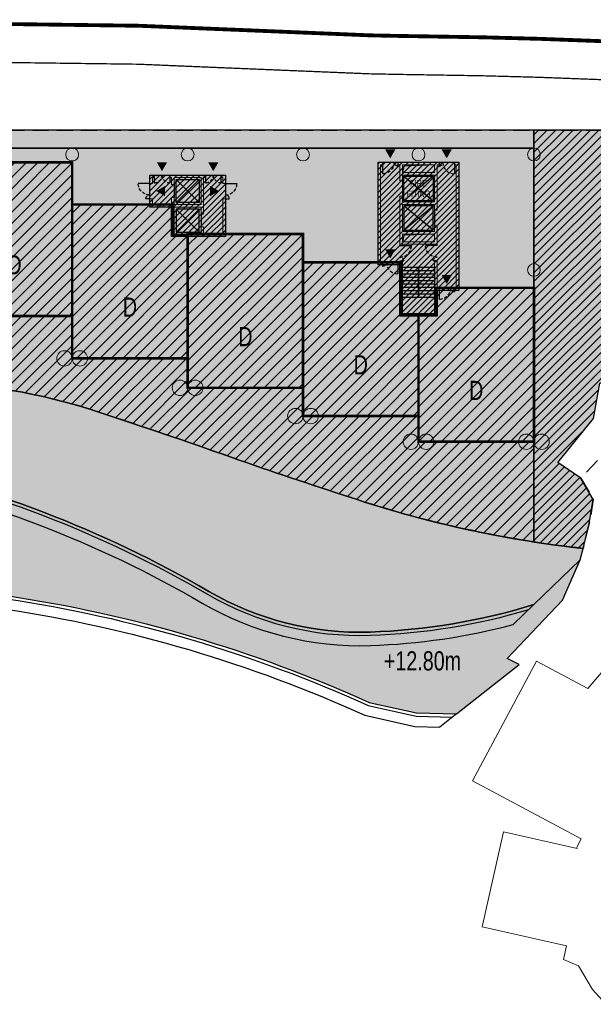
# Model space of a CAD drawing. Header units: millimetres. Extents: x -1402 to -179, y -280 to 6164.
# Tile 127 of 212: x -460 to -416, y 2787 to 2864. Entities that reach past the tile are written whole.
import ezdxf
from ezdxf.xclip import XClip

# ---------------------------------------------------------------- set-up
doc = ezdxf.new("R2010")
doc.units = ezdxf.units.MM
doc.header["$XCLIPFRAME"] = 0
for name, pattern in [('AJN-Limite', [1.25, 0.5, -0.25, 0, -0.25, 0, -0.25]), ('AJN-Projection', [0.375, 0.25, -0.125]), ('DASH', [0.35, 0.25, -0.1])]:
    doc.linetypes.add(name, pattern=pattern)
doc.layers.get('0').update_dxf_attribs({"linetype": 'CONTINUOUS'})
for name, color, linetype, lineweight in [('AJN-2-POT 100', 2, 'CONTINUOUS', 20), ('AJN-2-POT 120', 2, 'CONTINUOUS', 20), ('AJN-2-SBT-C', 2, 'CONTINUOUS', 20), ('AJN-4-PRT-C', 41, 'CONTINUOUS', 30), ('AJN-5-ASC-C', 230, 'CONTINUOUS', 30), ('AJN-7-500-A', 10, 'CONTINUOUS', 18), ('GEO-1-LIM-V', 10, 'AJN-Limite', 25)]:
    doc.layers.add(name, color=color, linetype=linetype, lineweight=lineweight)
for name, color, linetype, true_color in [('AJN-2-SBT-H', 7, 'CONTINUOUS', 0x6e6e6e), ('AJN-9-SRF-MARINHORIZON-CIRUCLATION 100 %', 7, 'CONTINUOUS', 0xd100d1), ('AJN-9-SRF-MARINHORIZON-HOUSING DUPLEX', 7, 'CONTINUOUS', 0x96cd7e), ('AJN-9-SRF-MARINHORIZON-NOT ACCESSIBLE', 7, 'CONTINUOUS', 0xcd6928), ('AJN-9-SRF-MARINHORIZON-OVERHANGING CORRIDOR 50 %', 7, 'CONTINUOUS', 0xddb3d4), ('AJN-9-SRF-MARINHORIZON-TERRACE 50%', 7, 'CONTINUOUS', 0xf8d731), ('AJN-9-SRF-MARINHORIZON-TERRACE NORTH 0%', 7, 'CONTINUOUS', 0x642165)]:
    doc.layers.add(name, color=color, linetype=linetype, true_color=true_color)
for name, color, linetype in [('AJN-2-SBT-P', 251, 'AJN-Projection'), ('AJN-2-SBT-V', 51, 'CONTINUOUS'), ('AJN-4-PRT-P', 42, 'AJN-Projection'), ('AJN-8-251-H', 251, 'CONTINUOUS'), ('AJN-8-254-H', 254, 'CONTINUOUS')]:
    doc.layers.add(name, color=color, linetype=linetype)
doc.layers.add('AJN-6-Etang', color=7, linetype='CONTINUOUS', lineweight=15, true_color=0x46a499)
doc.styles.get("Standard").update_dxf_attribs({"font": 'rs.shx', "bigfont": 'hztxt.shx'})

# ---------------------------------------------------------------- blocks, each defined once
blk = doc.blocks.new('A$C70601405')
at = {"layer": 'AJN-2-SBT-H'}
h = blk.add_hatch(color=256, dxfattribs=at)
h.dxf.hatch_style = 1
edge = h.paths.add_edge_path()
edge.add_arc((0, 0), 0.5, 0, 360)
at = {"layer": 'AJN-2-POT 100', "linetype": 'Continuous'}
blk.add_circle((0, 0), 0.5, dxfattribs=at)
blk = doc.blocks.new('1.20diam')
at = {"layer": 'AJN-2-SBT-H'}
h = blk.add_hatch(color=256, dxfattribs=at)
h.dxf.hatch_style = 1
edge = h.paths.add_edge_path()
edge.add_arc((0, 0), 0.6, 0, 360)
at = {"layer": 'AJN-2-POT 120', "linetype": 'Continuous'}
blk.add_circle((0, 0), 0.6, dxfattribs=at)
blk = doc.blocks.new('POT 2X1.2')
at = {"layer": 'AJN-2-POT 120', "linetype": 'Continuous', "rotation": 321.8181818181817}
for p in [(-0.6, 0), (0.6, 0)]:
    blk.add_blockref('1.20diam', p, dxfattribs=at)
blk = doc.blocks.new('A$C7CC6224B')
at = {"layer": 'AJN-4-PRT-C', "linetype": 'Continuous'}
for p, q in [((-0.6, 0), (-0.6, -0.6)), ((0.6, 0), (0.6, -0.6))]:
    blk.add_line(p, q, dxfattribs=at)
at = {"layer": 'AJN-4-PRT-P'}
for centre, start, end in [((-0.6, 0), 270, 0), ((0.6, 0), 180, 270)]:
    blk.add_arc(centre, 0.6, start, end, dxfattribs=at)
blk = doc.blocks.new('A$C718F6671')
at = {"layer": 'AJN-4-PRT-C', "linetype": 'Continuous'}
for p, q in [((-1.2, 0), (-1.2, -0.3)), ((0, 0), (0, -0.9))]:
    blk.add_line(p, q, dxfattribs=at)
at = {"layer": 'AJN-4-PRT-P'}
for centre, radius, start, end in [((-1.2, 0), 0.3, 270, 0), ((0, 0), 0.9, 180, 270)]:
    blk.add_arc(centre, radius, start, end, dxfattribs=at)
blk = doc.blocks.new('A$C57D22E36')
at = {"layer": 'AJN-2-SBT-H'}
h = blk.add_hatch(color=256, dxfattribs=at)
h.dxf.hatch_style = 1
h.paths.add_polyline_path([(-1.4, 0), (-1.4, -0.2), (-1.25, -0.2), (-1.25, -0.75), (-1.05, -0.75), (-1.05, -0.2), (1.05, -0.2), (1.05, -2.3), (-1.05, -2.3), (-1.05, -1.75), (-1.25, -1.75), (-1.25, -2.3), (-2.75, -2.3), (-2.75, -1.85), (-2.95, -1.85), (-2.95, -2.5), (-1.25, -2.5), (-1.25, -4.8), (2.95, -4.8), (2.95, -1.85), (2.75, -1.85), (2.75, -4.6), (1.25, -4.6), (1.25, -4.05), (1.05, -4.05), (1.05, -4.6), (-1.05, -4.6), (-1.05, -2.5), (1.05, -2.5), (1.05, -3.05), (1.25, -3.05), (1.25, -0.2), (1.4, -0.2), (1.4, 0)])
h.paths.add_polyline_path([(-2.75, -0.2), (-2.6, -0.2), (-2.6, 0), (-2.95, 0), (-2.95, -0.65), (-2.75, -0.65)], flags=17)
h.paths.add_polyline_path([(2.75, -0.2), (2.75, -0.65), (2.95, -0.65), (2.95, 0), (2.6, 0), (2.6, -0.2)])
at = {"layer": 'AJN-9-SRF-MARINHORIZON-CIRUCLATION 100 %'}
h = blk.add_hatch(dxfattribs=at)
h.set_pattern_fill('ANSI31', color=256, scale=0.1)
h.set_pattern_definition([(45, (489.0039, -3184.60952), (-0.224506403, 0.224506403), [])])
h.paths.add_polyline_path([(-1.25, -2.5), (-1.25, -4.8), (2.95, -4.8), (2.95, 0), (-2.95, 0), (-2.95, -2.5)])
at = {"layer": 'AJN-2-SBT-C', "flags": 128}
for points in [[(-2.75, -2.3), (-1.25, -2.3), (-1.25, -1.75), (-1.05, -1.75), (-1.05, -2.3), (1.05, -2.3), (1.05, -0.2), (-1.05, -0.2), (-1.05, -0.75), (-1.25, -0.75), (-1.25, -0.2), (-1.4, -0.2), (-1.4, 0), (1.4, 0), (1.4, -0.2), (1.25, -0.2), (1.25, -3.05), (1.05, -3.05), (1.05, -2.5), (-1.05, -2.5), (-1.05, -4.6), (1.05, -4.6), (1.05, -4.05), (1.25, -4.05), (1.25, -4.6), (2.75, -4.6), (2.75, -1.85), (2.95, -1.85), (2.95, -4.8), (-1.25, -4.8), (-1.25, -2.5), (-2.95, -2.5), (-2.95, -1.85), (-2.75, -1.85)], [(-2.75, -0.65), (-2.75, -0.2), (-2.6, -0.2), (-2.6, 0), (-2.95, 0), (-2.95, -0.65)], [(2.75, -0.2), (2.6, -0.2), (2.6, 0), (2.95, 0), (2.95, -0.65), (2.75, -0.65)]]:
    blk.add_lwpolyline(points, close=True, dxfattribs=at)
at = {"layer": 'AJN-2-SBT-V'}
for p, q in [((-1.05, -0.75), (-1.05, -1.75)), ((1.05, -3.05), (1.05, -4.05))]:
    blk.add_line(p, q, dxfattribs=at)
at = {"layer": 'AJN-5-ASC-C'}
for p, q in [((-0.9, -0.35), (0.9, -2.15)), ((-0.9, -2.15), (0.9, -0.35)), ((-0.9, -4.45), (0.9, -2.65)), ((-0.9, -2.65), (0.9, -4.45))]:
    blk.add_line(p, q, dxfattribs=at)
for points in [[(-0.9, -0.35), (0.9, -0.35), (0.9, -2.15), (-0.9, -2.15)], [(-0.9, -4.45), (0.9, -4.45), (0.9, -2.65), (-0.9, -2.65)]]:
    blk.add_lwpolyline(points, close=True, dxfattribs=at)
at = {"layer": 'AJN-7-500-A', "flags": 128}
for points in [[(-2, 0.3, 0, 0.8, 0), (-2, 0.993, 0, 0, 0)], [(2, 0.3, 0, 0.8, 0), (2, 0.993, 0, 0, 0)], [(-2.45, -1.25, 0, 0.8, 0), (-1.757, -1.25, 0, 0, 0)], [(2.45, -1.25, 0, 0.8, 0), (1.757, -1.25, 0, 0, 0)]]:
    blk.add_lwpolyline(points, format="xyseb", dxfattribs=at)
at = {"layer": 'AJN-9-SRF-MARINHORIZON-CIRUCLATION 100 %', "flags": 128}
blk.add_lwpolyline([(-2.95, 0), (2.95, 0), (2.95, -4.8), (-1.25, -4.8), (-1.25, -2.5), (-2.95, -2.5)], close=True, dxfattribs=at)
at = {"xscale": -1, "rotation": 270}
blk.add_blockref('A$C718F6671', (-2.95, -0.65), dxfattribs=at)
for p in [(-2, 0), (2, 0)]:
    blk.add_blockref('A$C7CC6224B', p)
at = {"rotation": 90}
blk.add_blockref('A$C718F6671', (2.95, -0.65), dxfattribs=at)
blk = doc.blocks.new('A$C308303BB')
at = {"layer": 'AJN-9-SRF-MARINHORIZON-HOUSING DUPLEX'}
h = blk.add_hatch(dxfattribs=at)
h.set_pattern_fill('ANSI31', color=256, scale=0.2)
h.set_pattern_definition([(45, (456.2277, -2838.1539), (-0.4490128, 0.4490128), [])])
h.paths.add_polyline_path([(0, 12), (0, 0), (9, 0), (9, 9.6), (7.85, 9.6), (7.85, 12)])
at = {"layer": 'AJN-2-SBT-C', "const_width": 0.2, "flags": 128}
blk.add_lwpolyline([(9, 9.6), (9, 0), (0, 0), (0, 12), (7.85, 12), (7.85, 9.6)], close=True, dxfattribs=at)
at = {"layer": 'AJN-7-500-A', "insert": (4.5, 4), "char_height": 1.5, "attachment_point": 5, "rotation": 360}
blk.add_mtext_dynamic_manual_height_columns('{\\fSwis721 LtCn BT|b0|i0|c0|p34;D}', width=58.75806, gutter_width=35.694, heights=[0], dxfattribs=at)
blk = doc.blocks.new('A$C3FE21A24')
at = {"layer": 'AJN-9-SRF-MARINHORIZON-HOUSING DUPLEX'}
h = blk.add_hatch(dxfattribs=at)
h.set_pattern_fill('ANSI31', color=256, scale=0.2)
h.set_pattern_definition([(45, (4483.2277, -2840.4539), (-0.449012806, 0.449012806), [])])
h.paths.add_polyline_path([(0, 12), (0, 0), (9, 0), (9, 12)])
at = {"layer": 'AJN-2-SBT-C', "const_width": 0.2, "flags": 128}
blk.add_lwpolyline([(0, 12), (0, 0), (9, 0), (9, 12)], close=True, dxfattribs=at)
at = {"layer": 'AJN-7-500-A', "insert": (4.5, 4), "char_height": 1.5, "attachment_point": 5, "rotation": 360}
blk.add_mtext_dynamic_manual_height_columns('{\\fSwis721 LtCn BT|b0|i0|c0|p34;D}', width=58.75806, gutter_width=35.694, heights=[0], dxfattribs=at)
blk = doc.blocks.new('A$C66C94ADA')
at = {"layer": 'AJN-9-SRF-MARINHORIZON-HOUSING DUPLEX'}
h = blk.add_hatch(dxfattribs=at)
h.set_pattern_fill('ANSI31', color=256, scale=0.2)
h.set_pattern_definition([(45, (4930.4554, -5974.00786), (-0.449012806, 0.449012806), [])])
h.paths.add_polyline_path([(0, 0), (9, 0), (9, 7.9), (7.65, 7.9), (7.65, 12), (0, 12)])
at = {"layer": 'AJN-2-SBT-C', "const_width": 0.2, "flags": 128}
blk.add_lwpolyline([(0, 0), (9, 0), (9, 7.9), (7.65, 7.9), (7.65, 12), (0, 12)], close=True, dxfattribs=at)
at = {"layer": 'AJN-7-500-A', "insert": (4.5, 4), "char_height": 1.5, "attachment_point": 5, "rotation": 360}
blk.add_mtext_dynamic_manual_height_columns('{\\fSwis721 LtCn BT|b0|i0|c0|p34;D}', width=58.75806, gutter_width=35.694, heights=[0], dxfattribs=at)
blk = doc.blocks.new('A$C2F447AFE')
at = {"layer": 'AJN-9-SRF-MARINHORIZON-HOUSING DUPLEX'}
h = blk.add_hatch(dxfattribs=at)
h.set_pattern_fill('ANSI31', color=256, scale=0.2)
h.set_pattern_definition([(45, (4501.2277, -2840.4539), (-0.449012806, 0.449012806), [])])
h.paths.add_polyline_path([(9, 12), (1.35, 12), (1.35, 9.9), (0, 9.9), (0, 0), (9, 0)])
at = {"layer": 'AJN-2-SBT-C', "const_width": 0.2, "flags": 128}
blk.add_lwpolyline([(9, 0), (0, 0), (0, 9.9), (1.35, 9.9), (1.35, 12), (9, 12)], close=True, dxfattribs=at)
at = {"layer": 'AJN-7-500-A', "insert": (4.5, 4), "char_height": 1.5, "attachment_point": 5, "rotation": 360}
blk.add_mtext_dynamic_manual_height_columns('{\\fSwis721 LtCn BT|b0|i0|c0|p34;D}', width=58.75806, gutter_width=35.694, heights=[0], dxfattribs=at)
blk = doc.blocks.new('A$C68A17C9B')
at = {"layer": 'AJN-9-SRF-MARINHORIZON-HOUSING DUPLEX'}
h = blk.add_hatch(dxfattribs=at)
h.set_pattern_fill('ANSI31', color=256, scale=0.2)
h.set_pattern_definition([(45, (471.48583, -3796.9251), (-0.44901281, 0.44901281), [])])
h.paths.add_polyline_path([(0, 12), (-6.15, 12), (-6.15, 7.3), (-9, 7.3), (-9, 0), (0, 0)])
at = {"layer": 'AJN-2-SBT-C', "const_width": 0.2, "flags": 128}
blk.add_lwpolyline([(0, 0), (-9, 0), (-9, 7.3), (-6.15, 7.3), (-6.15, 12), (0, 12)], close=True, dxfattribs=at)
at = {"layer": 'AJN-7-500-A', "insert": (-4.5, 4), "char_height": 1.5, "attachment_point": 5, "rotation": 360}
blk.add_mtext_dynamic_manual_height_columns('{\\fSwis721 LtCn BT|b0|i0|c0|p34;D}', width=58.75806, gutter_width=35.694, heights=[0], dxfattribs=at)
blk = doc.blocks.new('A$C46E24FA1')
at = {"layer": 'AJN-2-SBT-V', "linetype": 'Continuous'}
for p, q in [((0, 2.34), (1.25, 2.34)), ((0, 0), (0, 2.34)), ((1.25, 2.34), (1.25, 0)), ((0, 2.08), (1.25, 2.08)), ((0, 1.82), (1.25, 1.82)), ((0, 1.56), (1.25, 1.56)), ((0, 1.3), (1.25, 1.3)), ((0, 1.04), (1.25, 1.04)), ((0, 0.78), (1.25, 0.78)), ((0, 0.52), (1.25, 0.52)), ((0, 0.26), (1.25, 0.26)), ((0, 0), (1.25, 0))]:
    blk.add_line(p, q, dxfattribs=at)
blk = doc.blocks.new('A$C26BA5220')
at = {"layer": 'AJN-2-SBT-H'}
h = blk.add_hatch(color=256, dxfattribs=at)
h.dxf.hatch_style = 1
h.paths.add_polyline_path([(3.15, 12), (2.8, 12), (2.8, 11.8), (2.95, 11.8), (2.95, 2.2), (2.8, 2.2), (2.8, 2), (3.15, 2)])
h.paths.add_polyline_path([(1.45, 7.05), (1.25, 7.05), (1.25, 6.6), (-1.25, 6.6), (-1.25, 8.7), (1.25, 8.7), (1.25, 8.25), (1.45, 8.25), (1.45, 11.8), (1.6, 11.8), (1.6, 12), (-1.6, 12), (-1.6, 11.8), (-1.45, 11.8), (-1.45, 10.55), (-1.25, 10.55), (-1.25, 11), (1.25, 11), (1.25, 8.9), (-1.25, 8.9), (-1.25, 9.35), (-1.45, 9.35), (-1.45, 5.5), (-1.25, 5.5), (-1.25, 5.6), (1.25, 5.6), (1.25, 5.5), (1.45, 5.5)])
h.paths.add_polyline_path([(1.25, 6.4), (1.25, 5.8), (-1.25, 5.8), (-1.25, 6.4)], flags=16)
h.paths.add_polyline_path([(1.25, 11.2), (-1.25, 11.2), (-1.25, 11.8), (1.25, 11.8)], flags=16)
h.paths.add_polyline_path([(-2.95, 11.8), (-2.8, 11.8), (-2.8, 12), (-3.15, 12), (-3.15, 4), (-2.8, 4), (-2.8, 4.2), (-2.95, 4.2)])
h.paths.add_polyline_path([(-1.25, 4.3), (-1.45, 4.3), (-1.45, 4.2), (-1.6, 4.2), (-1.6, 4), (-1.45, 4), (-1.45, 0), (1.45, 0), (1.45, 2), (1.6, 2), (1.6, 2.2), (1.45, 2.2), (1.45, 4.3), (1.25, 4.3), (1.25, 0.2), (-1.25, 0.2)])
at = {"layer": 'AJN-9-SRF-MARINHORIZON-CIRUCLATION 100 %'}
h = blk.add_hatch(dxfattribs=at)
h.set_pattern_fill('ANSI31', color=256, scale=0.1)
h.set_pattern_definition([(45, (470.6295, -3156.70743), (-0.224506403, 0.224506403), [])])
h.paths.add_polyline_path([(1.45, 2), (3.15, 2), (3.15, 12), (-3.15, 12), (-3.15, 4), (-1.45, 4), (-1.45, 0), (1.45, 0)])
at = {"layer": 'AJN-2-SBT-C', "flags": 128}
for points in [[(-2.8, 12), (-3.15, 12), (-3.15, 4), (-2.8, 4), (-2.8, 4.2), (-2.95, 4.2), (-2.95, 11.8), (-2.8, 11.8)], [(-1.25, 5.5), (-1.25, 5.6), (1.25, 5.6), (1.25, 5.5), (1.45, 5.5), (1.45, 7.05), (1.25, 7.05), (1.25, 6.6), (-1.25, 6.6), (-1.25, 8.7), (1.25, 8.7), (1.25, 8.25), (1.45, 8.25), (1.45, 11.8), (1.6, 11.8), (1.6, 12), (-1.6, 12), (-1.6, 11.8), (-1.45, 11.8), (-1.45, 10.55), (-1.25, 10.55), (-1.25, 11), (1.25, 11), (1.25, 8.9), (-1.25, 8.9), (-1.25, 9.35), (-1.45, 9.35), (-1.45, 5.5)], [(-1.25, 11.8), (1.25, 11.8), (1.25, 11.2), (-1.25, 11.2)], [(2.95, 11.8), (2.95, 2.2), (2.8, 2.2), (2.8, 2), (3.15, 2), (3.15, 12), (2.8, 12), (2.8, 11.8)], [(-1.25, 6.4), (1.25, 6.4), (1.25, 5.8), (-1.25, 5.8)], [(-1.25, 0.2), (-1.25, 4.3), (-1.45, 4.3), (-1.45, 4.2), (-1.6, 4.2), (-1.6, 4), (-1.45, 4), (-1.45, 0), (1.45, 0), (1.45, 2), (1.6, 2), (1.6, 2.2), (1.45, 2.2), (1.45, 4.3), (1.25, 4.3), (1.25, 0.2)]]:
    blk.add_lwpolyline(points, close=True, dxfattribs=at)
at = {"layer": 'AJN-2-SBT-V'}
for p, q in [((-1.25, 10.55), (-1.25, 9.35)), ((1.25, 8.25), (1.25, 7.05))]:
    blk.add_line(p, q, dxfattribs=at)
at = {"layer": 'AJN-5-ASC-C'}
for p, q in [((1.15, 10.9), (-1.15, 9)), ((-1.15, 10.9), (1.15, 9)), ((1.15, 6.7), (-1.15, 8.6)), ((-1.15, 6.7), (1.15, 8.6))]:
    blk.add_line(p, q, dxfattribs=at)
at = {"layer": 'AJN-5-ASC-C', "flags": 128}
for points in [[(1.15, 10.9), (1.15, 9), (-1.15, 9), (-1.15, 10.9)], [(1.15, 6.7), (1.15, 8.6), (-1.15, 8.6), (-1.15, 6.7)]]:
    blk.add_lwpolyline(points, close=True, dxfattribs=at)
at = {"layer": 'AJN-7-500-A', "flags": 128}
for points in [[(-2.2, 12.3, 0, 0.8, 0), (-2.2, 13, 0, 0, 0)], [(2.2, 12.3, 0, 0.8, 0), (2.2, 13, 0, 0, 0)], [(-2.2, 4.5, 0, 0.8, 0), (-2.2, 5.2, 0, 0, 0)], [(2.2, 2.5, 0, 0.8, 0), (2.2, 3.2, 0, 0, 0)]]:
    blk.add_lwpolyline(points, format="xyseb", dxfattribs=at)
at = {"layer": 'AJN-8-251-H', "flags": 128}
for points in [[(1.25, 11.8), (-1.15, 11.7), (-1.25, 11.2)], [(1.25, 6.4), (-1.15, 6.3), (-1.25, 5.8)]]:
    blk.add_lwpolyline(points, dxfattribs=at)
at = {"layer": 'AJN-9-SRF-MARINHORIZON-CIRUCLATION 100 %'}
blk.add_lwpolyline([(-3.15, 12), (3.15, 12), (3.15, 2), (1.45, 2), (1.45, 0), (-1.45, 0), (-1.45, 4), (-3.15, 4)], close=True, dxfattribs=at)
at = {"xscale": -1}
for p in [(-2.8, 12), (1.6, 2.2)]:
    blk.add_blockref('A$C718F6671', p, dxfattribs=at)
for p in [(2.8, 12), (-1.6, 4.2)]:
    blk.add_blockref('A$C718F6671', p)
at = {"rotation": 90}
blk.add_blockref('A$C718F6671', (-1.45, 5.5), dxfattribs=at)
at = {"xscale": -1, "rotation": 270}
blk.add_blockref('A$C718F6671', (1.45, 5.5), dxfattribs=at)
at = {"linetype": 'Continuous', "rotation": 180}
for p in [(0, 3.79), (1.25, 3.79)]:
    blk.add_blockref('A$C46E24FA1', p, dxfattribs=at)
at = {"layer": 'AJN-7-500-A', "insert": (0, 9.95), "char_height": 0.5, "attachment_point": 5}
blk.add_mtext_dynamic_manual_height_columns('{\\fSwis721 LtCn BT|b0|i0|c0|p34;FIRE\\PFITING}', width=11.10499, gutter_width=35.694, heights=[0], dxfattribs=at)
blk = doc.blocks.new('VILLAGE 21.00')
at = {"layer": 'AJN-2-SBT-C', "flags": 128}
blk.add_lwpolyline([(-410.75, 118.056), (-416.015, 111.91), (-420.021, 114.047), (-425.01, 104.694), (-416.538, 100.175), (-416.888, 99.542), (-416.849, 99.43), (-422.593, 100.724), (-424.264, 93.311), (-417.699, 91.831), (-417.933, 90.775), (-416.751, 90.265), (-415.648, 88.425), (-414.627, 87.273)], dxfattribs=at)

msp = doc.modelspace()

# ---------------------------------------------------------------- hatches: boundary and pattern name
at = {"layer": 'AJN-6-Etang', "transparency": 33554687}
h = msp.add_hatch(color=256, dxfattribs=at)
h.dxf.hatch_style = 1
h.set_gradient(color1=(39, 228, 241), color2=(212, 250, 252), rotation=300, centered=1, tint=0.757097)
h.paths.add_polyline_path([(-452.898, 2833.041, 0.06796), (-465.882, 2835.77, 0.014781), (-476.31, 2836.179, 0.026842), (-495.181, 2835.375, 0.030282), (-521.125, 2831.413), (-520.817, 2828.346, -0.04553), (-502.671, 2830.245, -0.004716), (-478.423, 2830.339, -0.049852), (-472.18, 2829.68, -0.080797), (-445.562, 2819.477, 0.140957), (-433.002, 2816.307, 0.066932), (-420.228, 2818.454), (-416.612, 2821.946), (-416.394, 2822.829, -0.049698), (-433.426, 2826.45, -0.005497), (-442.642, 2829.525, 0.00605)])
h = msp.add_hatch(color=256, dxfattribs=at)
h.dxf.hatch_style = 1
h.set_gradient(color1=(181, 223, 247), color2=(190, 227, 248), rotation=200, centered=1, tint=0.8, name='INVCURVED')
h.paths.add_polyline_path([(-472.18, 2829.68, 0.049852), (-478.423, 2830.339, 0.097528), (-486.357, 2828.823, 0.058464), (-489.733, 2826.978, -0.00968), (-496.473, 2822.39, -0.083115), (-501.228, 2820.311, -0.031487), (-506.797, 2819.277, -0.037372), (-514.277, 2818.934, -0.043048), (-514.06, 2817.022, 0.104306), (-478.522, 2818.017, -0.0575), (-461.329, 2819.148, -0.0693), (-433.074, 2810.822), (-429.371, 2810.001), (-426.271, 2809.918), (-421.371, 2813.786), (-422.301, 2814.255), (-417.997, 2818.802), (-416.612, 2821.946), (-420.228, 2818.454, -0.066932), (-433.002, 2816.307, -0.140957), (-445.562, 2819.477, 0.080797)])
at = {"layer": 'AJN-8-254-H'}
h = msp.add_hatch(color=255, dxfattribs=at)
h.dxf.hatch_style = 1
h.paths.add_polyline_path([(-405.976, 2855.454), (-521.228, 2855.454), (-521.125, 2831.413, -0.030282), (-495.181, 2835.375, -0.026842), (-476.31, 2836.179, -0.014781), (-465.882, 2835.77, -0.06796), (-452.898, 2833.041, -0.00605), (-442.642, 2829.525, 0.005497), (-433.426, 2826.45, 0.049698), (-416.394, 2822.829), (-415.912, 2824.776), (-415.601, 2826.657), (-416.56, 2828.318), (-418.362, 2829.521), (-415.575, 2832.954), (-415.092, 2835.721), (-407.256, 2838.454)])
at = {"layer": 'AJN-9-SRF-MARINHORIZON-NOT ACCESSIBLE'}
h = msp.add_hatch(dxfattribs=at)
h.set_pattern_fill('ANSI31', color=256, scale=0.15)
h.paths.add_polyline_path([(-408.518, 2855.454), (-420.228, 2855.454), (-420.228, 2823.338, 0.011012), (-416.394, 2822.829), (-415.912, 2824.776), (-415.601, 2826.657), (-416.56, 2828.318), (-418.362, 2829.521), (-415.575, 2832.954), (-415.092, 2835.721), (-409.736, 2837.589)])
h.paths.add_polyline_path([(-519.228, 2855.454), (-521.228, 2855.454), (-521.129, 2832.398, -0.001848), (-519.228, 2832.718)])
at = {"layer": 'AJN-9-SRF-MARINHORIZON-OVERHANGING CORRIDOR 50 %'}
h = msp.add_hatch(color=256, dxfattribs=at)
h.dxf.hatch_style = 1
h.paths.add_polyline_path([(-420.228, 2855.454), (-519.228, 2855.454), (-519.228, 2854.054), (-420.228, 2854.054)])
at = {"layer": 'AJN-9-SRF-MARINHORIZON-TERRACE 50%', "true_color": 0xf8d731, "transparency": 33554559}
h = msp.add_hatch(dxfattribs=at)
h.set_pattern_fill('ANSI31', color=40, scale=0.2)
h.paths.add_polyline_path([(-456.228, 2840.954), (-474.228, 2840.954), (-474.228, 2839.954), (-492.228, 2839.954), (-492.228, 2840.954), (-510.228, 2840.954), (-510.228, 2839.454), (-519.228, 2839.454), (-519.228, 2832.718, -0.032029), (-486.002, 2836.02, -0.013769), (-476.31, 2836.179, -0.014781), (-465.882, 2835.77, -0.06796), (-452.898, 2833.041), (-447.759, 2831.314), (-442.642, 2829.525, 0.005497), (-433.426, 2826.45, 0.038664), (-420.228, 2823.338), (-420.228, 2831.154), (-429.228, 2831.154), (-429.228, 2833.154), (-438.228, 2833.154), (-438.228, 2835.354), (-447.228, 2835.354), (-447.228, 2837.654), (-456.228, 2837.654)])
at = {"layer": 'AJN-9-SRF-MARINHORIZON-TERRACE NORTH 0%', "transparency": 33554559}
h = msp.add_hatch(color=256, dxfattribs=at)
h.dxf.hatch_style = 1
h.paths.add_polyline_path([(-519.228, 2854.054), (-519.228, 2851.454), (-510.228, 2851.454), (-510.228, 2852.954), (-492.228, 2852.954), (-492.228, 2851.954), (-474.228, 2851.954), (-474.228, 2852.954), (-456.228, 2852.954), (-456.228, 2849.654), (-450.178, 2849.654), (-450.178, 2851.954), (-444.278, 2851.954), (-444.278, 2847.354), (-438.228, 2847.354), (-438.228, 2845.154), (-432.378, 2845.154), (-432.378, 2852.954), (-426.078, 2852.954), (-426.078, 2843.154), (-420.228, 2843.154), (-420.228, 2854.054)])

# ---------------------------------------------------------------- linework, layer by layer
at = {"layer": 'AJN-2-SBT-P', "ltscale": 5, "flags": 128}
msp.add_lwpolyline([(-452.898, 2833.041, 0.06796), (-465.882, 2835.77, 0.014781), (-476.31, 2836.179, 0.013769), (-486.002, 2836.02, 0.033879), (-521.129, 2832.398), (-521.228, 2855.454), (-408.518, 2855.454), (-409.883, 2835.44), (-416.56, 2828.318), (-415.601, 2826.657), (-415.912, 2824.776), (-416.394, 2822.829, -0.049698), (-433.426, 2826.45, -0.005497), (-442.642, 2829.525, 0.00605)], format="xyb", close=True, dxfattribs=at)
at = {"layer": 'AJN-2-SBT-V', "flags": 128}
for points in [[(-405.976, 2855.454), (-521.228, 2855.454), (-521.125, 2831.413, -0.030282), (-495.181, 2835.375, -0.026842), (-476.31, 2836.179, -0.014781), (-465.882, 2835.77, -0.06796), (-452.898, 2833.041, -0.00605), (-442.642, 2829.525, 0.005497), (-433.426, 2826.45, 0.049698), (-416.394, 2822.829), (-415.912, 2824.776), (-415.601, 2826.657), (-416.56, 2828.318), (-418.362, 2829.521), (-415.575, 2832.954), (-415.092, 2835.721), (-407.256, 2838.454)], [(-465.882, 2835.77, 0.014781), (-476.31, 2836.179, 0.026842), (-495.181, 2835.375, 0.030282), (-521.125, 2831.413), (-520.817, 2828.346, -0.04553), (-502.671, 2830.245, -0.004716), (-478.423, 2830.339, -0.049852), (-472.18, 2829.68, -0.080797), (-445.562, 2819.477, 0.140957), (-433.002, 2816.307, 0.066932), (-420.228, 2818.454), (-416.612, 2821.946), (-416.394, 2822.829, -0.049698), (-433.426, 2826.45, -0.005497), (-442.642, 2829.525, 0.00605), (-452.898, 2833.041, 0.06796)]]:
    msp.add_lwpolyline(points, format="xyb", close=True, dxfattribs=at)
at = {"layer": 'AJN-2-SBT-V', "linetype": 'Continuous', "flags": 128}
msp.add_lwpolyline([(-420.228, 2818.454, -0.066932), (-433.002, 2816.307, -0.140957), (-445.562, 2819.477, 0.080797), (-472.18, 2829.68, 0.049852), (-478.423, 2830.339, 0.097528), (-486.357, 2828.823, 0.058464), (-489.733, 2826.978, -0.00968), (-496.473, 2822.39, -0.083115), (-501.228, 2820.311, -0.031487), (-506.797, 2819.277, -0.037372), (-514.277, 2818.934, -0.043048), (-514.06, 2817.022, 0.104306), (-478.522, 2818.017, -0.0575), (-461.329, 2819.148, -0.0693), (-433.074, 2810.822), (-429.371, 2810.001), (-426.271, 2809.918), (-421.371, 2813.786), (-422.301, 2814.255), (-417.997, 2818.802), (-416.612, 2821.946)], format="xyb", close=True, dxfattribs=at)
at = {"layer": 'AJN-8-251-H', "linetype": 'Continuous'}
for p, q in [((-420.228, 2818.454), (-421.838, 2816.898)), ((-426.271, 2809.918), (-427.558, 2808.902))]:
    msp.add_line(p, q, dxfattribs=at)
at = {"layer": 'AJN-8-251-H', "linetype": 'Continuous', "flags": 128}
for points in [[(-520.792, 2828.096, -0.04559), (-502.668, 2829.995, -0.004716), (-478.424, 2830.089, -0.049852), (-472.231, 2829.435, -0.080797), (-445.687, 2819.261, 0.140957), (-432.994, 2816.057, 0.064414), (-420.622, 2818.073, 0.064414)], [(-520.712, 2827.296, -0.045783), (-502.657, 2829.195, -0.004716), (-478.428, 2829.289, -0.049852), (-472.394, 2828.652, -0.080797), (-446.09, 2818.569, 0.140957), (-432.967, 2815.258, 0.056828), (-421.838, 2816.898, 0.056828)], [(-514.056, 2816.767, 0.104141), (-478.471, 2817.772, -0.057436), (-461.354, 2818.899, -0.069332), (-433.154, 2810.584), (-429.401, 2809.752), (-426.577, 2809.676)], [(-514.082, 2815.959, 0.103732), (-478.305, 2816.989, -0.057227), (-461.433, 2818.102, -0.069434), (-433.408, 2809.821), (-429.5, 2808.954), (-427.558, 2808.902)]]:
    msp.add_lwpolyline(points, format="xyb", dxfattribs=at)
at = {"layer": 'AJN-9-SRF-MARINHORIZON-NOT ACCESSIBLE', "flags": 128}
msp.add_lwpolyline([(-408.518, 2855.454), (-420.228, 2855.454), (-420.228, 2823.338, 0.011012), (-416.394, 2822.829), (-415.912, 2824.776), (-415.601, 2826.657), (-416.56, 2828.318), (-418.362, 2829.521), (-415.575, 2832.954), (-415.092, 2835.721), (-409.736, 2837.589)], format="xyb", close=True, dxfattribs=at)
at = {"layer": 'AJN-9-SRF-MARINHORIZON-OVERHANGING CORRIDOR 50 %', "flags": 128}
msp.add_lwpolyline([(-519.228, 2855.454), (-519.228, 2854.054), (-420.228, 2854.054), (-420.228, 2855.454)], close=True, dxfattribs=at)
at = {"layer": 'AJN-9-SRF-MARINHORIZON-TERRACE 50%', "color": 40, "true_color": 0xf8d731, "transparency": 33554559, "flags": 128}
msp.add_lwpolyline([(-465.882, 2835.77, -0.06796), (-452.898, 2833.041), (-447.759, 2831.314), (-442.642, 2829.525, 0.005497), (-433.426, 2826.45, 0.038664), (-420.228, 2823.338), (-420.228, 2831.154), (-429.228, 2831.154), (-429.228, 2833.154), (-438.228, 2833.154), (-438.228, 2835.354), (-447.228, 2835.354), (-447.228, 2837.654), (-456.228, 2837.654), (-456.228, 2840.954), (-474.228, 2840.954)], format="xyb", dxfattribs=at)
at = {"layer": 'AJN-9-SRF-MARINHORIZON-TERRACE NORTH 0%', "flags": 128}
msp.add_lwpolyline([(-519.228, 2854.054), (-519.228, 2851.454), (-510.228, 2851.454), (-510.228, 2852.954), (-492.228, 2852.954), (-492.228, 2851.954), (-474.228, 2851.954), (-474.228, 2852.954), (-456.228, 2852.954), (-456.228, 2849.654), (-450.178, 2849.654), (-450.178, 2851.954), (-444.278, 2851.954), (-444.278, 2847.354), (-438.228, 2847.354), (-438.228, 2845.154), (-432.378, 2845.154), (-432.378, 2852.954), (-426.078, 2852.954), (-426.078, 2843.154), (-420.228, 2843.154), (-420.228, 2854.054)], close=True, dxfattribs=at)
at = {"layer": 'GEO-1-LIM-V', "linetype": 'Continuous', "ltscale": 25, "const_width": 0.3}
msp.add_lwpolyline([(-414.124, 2862.364), (-417.857, 2862.505), (-419.819, 2862.579), (-424.203, 2862.696), (-430.733, 2862.804), (-432.973, 2862.848), (-438.656, 2863.084), (-446.349, 2863.403), (-450.995, 2863.597), (-452.894, 2863.622), (-458.605, 2863.697), (-466.326, 2863.799), (-475.068, 2863.875), (-480.845, 2863.898), (-486.71, 2863.921), (-493.254, 2863.858), (-503.274, 2863.657), (-508.672, 2863.548), (-514.467, 2863.432), (-519.398, 2863.324), (-522.873, 2863.24)], dxfattribs=at)
at = {"layer": 'GEO-1-LIM-V', "linetype": 'DASH', "ltscale": 5, "const_width": 0.1}
msp.add_lwpolyline([(-414.238, 2859.366), (-417.97, 2859.507), (-419.915, 2859.58), (-424.268, 2859.697), (-430.787, 2859.804), (-433.065, 2859.849), (-438.78, 2860.086), (-446.474, 2860.405), (-451.077, 2860.598), (-452.932, 2860.622), (-458.645, 2860.697), (-466.359, 2860.799), (-475.087, 2860.875), (-480.856, 2860.898), (-486.702, 2860.921), (-493.209, 2860.859), (-503.214, 2860.658), (-508.612, 2860.549), (-514.404, 2860.433), (-519.329, 2860.324), (-522.805, 2860.241)], dxfattribs=at)

# ---------------------------------------------------------------- block references
ref = msp.add_blockref('VILLAGE 21.00', (0, 2700))
XClip(ref).set_block_clipping_path([(-385.6608532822, 161.2708156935), (-396.4487420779, 162.0702401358), (-399.5822066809, 162.0737247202), (-404.5592230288, 161.9548026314), (-406.3471408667, 162.0701328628), (-410.2354652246, 162.2170042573), (-414.1244942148, 162.3639022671), (-417.8565137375, 162.5048696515), (-419.8186386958, 162.5789838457), (-424.2029751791, 162.6963480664), (-430.7329854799, 162.803790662), (-432.9726340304, 162.848200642), (-438.6557261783, 163.0838248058), (-446.3492318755, 163.402801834), (-450.9945320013, 163.5971387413), (-452.8935315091, 163.6217962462), (-458.6050533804, 163.6971216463), (-466.3263016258, 163.7989519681), (-475.0682232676, 163.8748528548), (-480.8446134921, 163.8976170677), (-486.7104473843, 163.9207337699), (-493.2538970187, 163.8583237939), (-503.2741676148, 163.656948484), (-508.6718693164, 163.5484719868), (-514.4674861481, 163.4319986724), (-519.3978180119, 163.3235647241), (-522.8727993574, 163.2403812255), (-528.0328505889, 163.1320024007), (-532.6230184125, 163.0551307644), (-538.4653241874, 163.1438606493), (-544.7873582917, 162.4714673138), (-548.8842307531, 162.2904464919), (-550.731783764, 162.2148483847), (-554.5838173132, 162.057231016), (-560.10623646, 161.8934090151), (-563.870560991, 161.7677397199), (-568.0312107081, 161.4266334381), (-571.8413346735, 161.1179010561), (-577.586290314, 160.6523902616), (-585.2830575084, 160.0287251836), (-589.1066534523, 159.7189011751), (-592.9460432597, 159.4077973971), (-597.6497304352, 159.0266600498), (-601.411003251, 158.5608694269), (-605.1832853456, 158.0937154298), (-608.9811448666, 157.6233939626), (-610.9189722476, 157.3834162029), (-612.7981530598, 157.1621021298), (-614.7177716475, 156.9129783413), (-616.6212367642, 156.6772559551), (-618.5250564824, 156.4414896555), (-620.4414612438, 156.2041648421), (-624.2503464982, 155.7324779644), (-624.6954922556, 155.6291279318), (-626.8973120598, 155.2102774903), (-628.7209430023, 154.8234161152), (-630.6348667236, 154.4174002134), (-632.4190100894, 154.0389156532), (-634.3427333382, 153.6308209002), (-636.2958620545, 153.2164881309), (-638.1979508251, 152.8129828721), (-639.9880201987, 152.4332411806), (-641.8962975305, 152.0284230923), (-643.7374544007, 151.6378438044), (-645.4893456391, 151.2662011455), (-647.4403967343, 150.852309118), (-649.401836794, 150.4362131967), (-651.2801234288, 150.0377572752), (-652.0511223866, 149.8636865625), (-653.30650346, 149.5244860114), (-656.1830043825, 148.715639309), (-659.4749600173, 147.7899704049), (-661.3207441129, 147.2709521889), (-665.6953747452, 146.0408446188), (-670.8552408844, 144.5899357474), (-676.414739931, 143.0266536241), (-681.743168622, 141.4903526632), (-687.1055278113, 139.8945571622), (-691.2185810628, 138.6790788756), (-694.5550328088, 137.6891821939), (-698.2454736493, 136.5942599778), (-703.1448318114, 135.0922609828), (-705.4442357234, 134.2090412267), (-710.5240815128, 132.2200926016), (-715.1363151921, 130.3014764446), (-719.4438570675, 128.5367675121), (-722.4950357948, 127.3487261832), (-724.143686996, 126.4882054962), (-726.392128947, 125.3803738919), (-732.0415379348, 123.7378919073), (-736.574164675, 121.1785250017), (-740.909718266, 119.2097836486), (-746.4276968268, 116.6504191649), (-749.8644811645, 115.221784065), (-754.3353266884, 112.7971738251), (-765.3208293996, 106.4166192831), (-773.8793028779, 101.0569524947), (-783.4769755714, 94.0098825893), (-785.9053023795, 87.3580498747), (-785.577219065, 82.9826455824), (-779.6016890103, 72.2240050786), (-774.4032194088, 64.1132946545), (-770.9598076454, 58.7450201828), (-764.1540881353, 48.2727202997), (-759.7065812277, 41.6739747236), (-756.4502605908, 36.8121454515), (-753.1055995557, 31.769981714), (-747.5052165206, 23.4622896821), (-742.4073957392, 15.3571791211), (-739.5699916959, 12.2299300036), (-737.2850765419, 9.2770084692), (-736.7488876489, 7.5995148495), (-728.1359285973, -5.2317022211), (-726.836133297, -7.094867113), (-726.1532118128, -8.5019898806), (-725.3849251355, -9.482710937), (-724.5761915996, -10.6740133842), (-724.0261309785, -11.2707597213), (-718.6429241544, -19.3505886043), (-713.6669734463, -26.8264530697), (-708.440901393, -34.6995184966), (-704.2163303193, -41.1394723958), (-608.8972892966, 9.3724680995), (-526.6476892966, 37.7212680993), (-430.2313892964, 57.6950680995), (-388.6950892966, 76.7467680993)])
for name, p in [('A$C26BA5220', (-429.228, 2840.954)), ('A$C68A17C9B', (-456.228, 2840.954)), ('A$C57D22E36', (-447.228, 2851.954)), ('A$C308303BB', (-456.228, 2837.654)), ('A$C3FE21A24', (-447.228, 2835.354)), ('A$C66C94ADA', (-438.228, 2833.154)), ('A$C2F447AFE', (-429.228, 2831.154))]:
    msp.add_blockref(name, p)
at = {"layer": 'AJN-2-POT 100'}
for p in [(-456.228, 2853.554), (-447.228, 2853.554), (-438.228, 2853.554), (-429.228, 2853.554), (-420.228, 2853.554), (-420.228, 2844.554)]:
    msp.add_blockref('A$C70601405', p, dxfattribs=at)
at = {"layer": 'AJN-2-POT 120'}
for p in [(-456.228, 2837.654), (-447.228, 2835.354), (-438.228, 2833.154), (-429.228, 2831.154), (-420.228, 2831.154)]:
    msp.add_blockref('POT 2X1.2', p, dxfattribs=at)

# ---------------------------------------------------------------- texts
at = {"layer": 'AJN-7-500-A', "insert": (-428.918, 2813.289), "char_height": 1.5, "attachment_point": 8}
msp.add_mtext_dynamic_manual_height_columns('{\\fSwis721 LtCn BT|b0|i0|c0|p34;+12.80m}', width=11.10499, gutter_width=35.694, heights=[0], dxfattribs=at)

doc.saveas('drawing.dxf')
